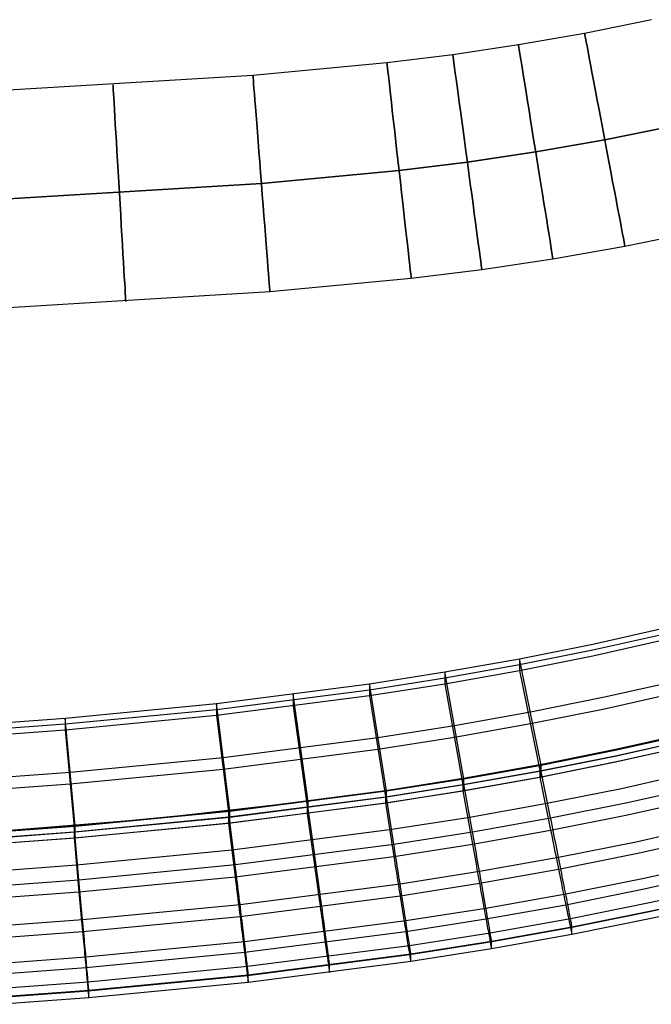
# Model space of a CAD drawing. Extents: x -1634 to -184, y -278 to 263.
# Tile 190 of 242: x -394 to -336, y -277 to -186. Entities that reach past the tile are written whole.
import ezdxf

# ---------------------------------------------------------------- set-up
doc = ezdxf.new("R2010")
doc.units = 0
doc.layers.add('PREDEFINITO', color=7, linetype='CONTINUOUS')

msp = doc.modelspace()

# ---------------------------------------------------------------- linework, layer by layer
at = {"layer": 'PREDEFINITO'}
for p, q in [((-335.79, -185.983, 300.203), (-341.962, -187.245, 300.203)), ((-341.962, -187.245, 300.203), (-348.056, -188.313, 300.203)), ((-348.056, -188.313, 300.203), (-354.115, -189.21, 300.203)), ((-354.115, -189.21, 300.203), (-360.187, -189.962, 300.203)), ((-360.187, -189.962, 300.203), (-372.542, -191.125, 300.203)), ((-372.542, -191.125, 300.203), (-398.628, -192.701, 300.203)), ((-333.647, -195.736, 310.217), (-340.102, -197.057, 310.217)), ((-333.64, -195.763, 290.217), (-340.097, -197.084, 290.217)), ((-340.102, -197.057, 310.217), (-346.467, -198.172, 310.217)), ((-340.097, -197.084, 290.217), (-346.462, -198.199, 290.217)), ((-346.467, -198.172, 310.217), (-352.775, -199.106, 310.217)), ((-346.462, -198.199, 290.217), (-352.771, -199.133, 290.217)), ((-352.775, -199.106, 310.217), (-359.068, -199.885, 310.217)), ((-352.771, -199.133, 290.217), (-359.065, -199.913, 290.217)), ((-359.068, -199.885, 310.217), (-371.764, -201.081, 310.217)), ((-359.065, -199.913, 290.217), (-371.762, -201.109, 290.217)), ((-371.764, -201.081, 310.217), (-398.147, -202.675, 310.217)), ((-371.762, -201.109, 290.217), (-398.145, -202.703, 290.217)), ((-331.497, -205.516, 300.231), (-338.238, -206.895, 300.231)), ((-338.238, -206.895, 300.231), (-344.873, -208.058, 300.231)), ((-344.873, -208.058, 300.231), (-351.431, -209.029, 300.231)), ((-351.431, -209.029, 300.231), (-357.945, -209.836, 300.231)), ((-357.945, -209.836, 300.231), (-370.983, -211.064, 300.231)), ((-370.983, -211.064, 300.231), (-397.665, -212.677, 300.231)), ((-341.209, -243.52, 447.573), (-334.56, -242.027, 447.539)), ((-341.209, -244.062, 423.579), (-334.56, -242.569, 423.545)), ((-341.209, -244.604, 399.585), (-334.56, -243.111, 399.551)), ((-347.948, -244.868, 447.603), (-341.209, -243.52, 447.573)), ((-347.948, -245.41, 423.61), (-341.209, -244.062, 423.579)), ((-354.84, -246.091, 447.631), (-347.948, -244.868, 447.603)), ((-347.948, -245.951, 399.616), (-341.209, -244.604, 399.585)), ((-345.979, -254.669, 447.825), (-347.948, -244.868, 447.603)), ((-347.948, -244.868, 447.603), (-347.948, -245.951, 399.616)), ((-354.84, -246.633, 423.637), (-347.948, -245.41, 423.61)), ((-361.799, -247.182, 447.656), (-354.84, -246.091, 447.631)), ((-361.799, -247.723, 423.662), (-354.84, -246.633, 423.637)), ((-354.84, -247.174, 399.643), (-347.948, -245.951, 399.616)), ((-353.082, -255.932, 447.853), (-354.84, -246.091, 447.631)), ((-354.84, -246.091, 447.631), (-354.84, -247.174, 399.643)), ((-347.948, -245.951, 399.616), (-345.979, -255.752, 399.837)), ((-375.898, -248.998, 447.697), (-361.799, -247.182, 447.656)), ((-361.799, -248.265, 399.668), (-354.84, -247.174, 399.643)), ((-360.237, -257.056, 447.879), (-361.799, -247.182, 447.656)), ((-361.799, -247.182, 447.656), (-361.799, -248.265, 399.668)), ((-354.84, -247.174, 399.643), (-353.082, -257.015, 399.865)), ((-340.112, -248.397, 447.683), (-333.34, -246.874, 447.649)), ((-375.898, -249.539, 423.703), (-361.799, -247.723, 423.662)), ((-375.898, -250.081, 399.709), (-361.799, -248.265, 399.668)), ((-367.444, -258.05, 447.901), (-368.824, -248.149, 447.677)), ((-368.824, -248.149, 447.677), (-368.824, -249.232, 399.69)), ((-361.799, -248.265, 399.668), (-360.237, -258.138, 399.891)), ((-346.963, -249.768, 447.714), (-340.112, -248.397, 447.683)), ((-340.112, -249.48, 399.695), (-333.341, -247.958, 399.661)), ((-389.847, -250.339, 447.727), (-375.898, -248.998, 447.697)), ((-374.688, -258.921, 447.921), (-375.898, -248.998, 447.697)), ((-375.898, -248.998, 447.697), (-375.898, -250.081, 399.709)), ((-368.824, -249.232, 399.69), (-367.444, -259.133, 399.913)), ((-346.963, -250.851, 399.726), (-340.112, -249.48, 399.695)), ((-397.92, -250.931, 447.74), (-389.847, -250.339, 447.727)), ((-389.847, -250.88, 423.733), (-375.898, -249.539, 423.703)), ((-389.847, -251.422, 399.739), (-375.898, -250.081, 399.709)), ((-388.943, -260.295, 447.952), (-389.847, -250.339, 447.727)), ((-389.847, -250.339, 447.727), (-389.847, -251.422, 399.739)), ((-375.898, -250.081, 399.709), (-374.689, -260.004, 399.933)), ((-353.961, -251.011, 447.742), (-346.963, -249.768, 447.714)), ((-397.92, -251.473, 423.746), (-389.847, -250.88, 423.733)), ((-361.018, -252.119, 447.767), (-353.961, -251.011, 447.742)), ((-353.961, -252.094, 399.754), (-346.963, -250.851, 399.726)), ((-397.92, -252.014, 399.753), (-389.847, -251.422, 399.739)), ((-389.847, -251.422, 399.739), (-388.943, -261.377, 399.964)), ((-375.293, -253.959, 447.809), (-361.018, -252.119, 447.767)), ((-361.018, -253.202, 399.779), (-353.961, -252.094, 399.754)), ((-339.11, -253.248, 449.793), (-332.216, -251.699, 449.758)), ((-339.015, -253.274, 447.793), (-332.121, -251.722, 447.758)), ((-338.956, -253.182, 449.663), (-332.097, -251.629, 449.628)), ((-339.11, -253.813, 424.8), (-332.216, -252.264, 424.765)), ((-339.11, -254.378, 399.806), (-332.216, -252.829, 399.771)), ((-339.015, -253.815, 423.799), (-332.121, -252.263, 423.764)), ((-339.015, -254.356, 399.805), (-332.121, -252.805, 399.77)), ((-389.395, -255.317, 447.839), (-375.293, -253.959, 447.809)), ((-375.293, -255.042, 399.821), (-361.018, -253.202, 399.779)), ((-346.075, -254.641, 449.825), (-339.11, -253.248, 449.793)), ((-346.075, -255.206, 424.831), (-339.11, -253.813, 424.8)), ((-345.979, -254.669, 447.825), (-339.015, -253.274, 447.793)), ((-345.979, -255.21, 423.831), (-339.015, -253.815, 423.799)), ((-345.89, -254.579, 449.694), (-338.956, -253.182, 449.663)), ((-353.179, -255.902, 449.853), (-346.075, -254.641, 449.825)), ((-353.082, -255.932, 447.853), (-345.979, -254.669, 447.825)), ((-352.966, -255.844, 449.722), (-345.89, -254.579, 449.694)), ((-346.075, -255.771, 399.837), (-339.11, -254.378, 399.806)), ((-345.091, -259.542, 449.935), (-346.075, -254.641, 449.825)), ((-346.075, -254.641, 449.825), (-346.075, -255.771, 399.837)), ((-345.979, -255.752, 399.837), (-339.015, -254.356, 399.805)), ((-345.979, -255.752, 399.837), (-345.979, -254.669, 447.825)), ((-397.547, -255.915, 447.853), (-389.395, -255.317, 447.839)), ((-389.395, -256.4, 399.852), (-375.293, -255.042, 399.821)), ((-360.096, -256.97, 449.747), (-352.966, -255.844, 449.722)), ((-353.179, -256.467, 424.859), (-346.075, -255.206, 424.831)), ((-353.178, -257.032, 399.866), (-346.075, -255.771, 399.837)), ((-353.082, -256.473, 423.859), (-345.979, -255.21, 423.831)), ((-353.082, -257.015, 399.865), (-345.979, -255.752, 399.837)), ((-346.075, -255.771, 399.837), (-345.091, -260.671, 399.948)), ((-338.562, -256.816, 399.861), (-331.606, -255.252, 399.826)), ((-397.547, -256.999, 399.865), (-389.395, -256.4, 399.852)), ((-360.333, -257.024, 449.878), (-353.179, -255.902, 449.853)), ((-360.333, -257.589, 424.885), (-353.179, -256.467, 424.859)), ((-360.237, -257.056, 447.879), (-353.082, -255.932, 447.853)), ((-360.237, -257.597, 423.885), (-353.082, -256.473, 423.859)), ((-352.3, -260.823, 449.964), (-353.179, -255.902, 449.853)), ((-353.179, -255.902, 449.853), (-353.178, -257.032, 399.866)), ((-353.082, -257.015, 399.865), (-353.082, -255.932, 447.853)), ((-338.013, -258.125, 449.903), (-330.996, -256.546, 449.868)), ((-374.786, -258.886, 449.92), (-360.333, -257.024, 449.878)), ((-374.785, -259.451, 424.927), (-360.333, -257.589, 424.885)), ((-374.688, -258.921, 447.921), (-360.237, -257.056, 447.879)), ((-374.688, -259.462, 423.927), (-360.237, -257.597, 423.885)), ((-367.281, -257.968, 449.769), (-360.096, -256.97, 449.747)), ((-359.552, -261.961, 449.99), (-360.333, -257.024, 449.878)), ((-360.333, -257.024, 449.878), (-360.333, -258.154, 399.891)), ((-360.333, -258.154, 399.891), (-353.178, -257.032, 399.866)), ((-360.237, -258.138, 399.891), (-353.082, -257.015, 399.865)), ((-360.237, -258.138, 399.891), (-360.237, -257.056, 447.879)), ((-353.178, -257.032, 399.866), (-352.3, -261.952, 399.977)), ((-345.583, -258.221, 399.893), (-338.562, -256.816, 399.861)), ((-338.013, -259.254, 399.916), (-330.996, -257.675, 399.88)), ((-381.698, -259.594, 449.805), (-367.281, -257.968, 449.769)), ((-374.785, -260.016, 399.933), (-360.333, -258.154, 399.891)), ((-374.689, -260.004, 399.933), (-360.237, -258.138, 399.891)), ((-366.851, -262.967, 450.013), (-367.541, -258.017, 449.901)), ((-367.541, -258.017, 449.901), (-367.541, -259.146, 399.914)), ((-367.444, -259.133, 399.913), (-367.444, -258.05, 447.901)), ((-360.333, -258.154, 399.891), (-359.552, -263.09, 400.003)), ((-352.739, -259.492, 399.921), (-345.583, -258.221, 399.893)), ((-345.091, -259.542, 449.935), (-338.013, -258.125, 449.903)), ((-389.04, -260.256, 449.951), (-374.786, -258.886, 449.92)), ((-389.04, -260.821, 424.958), (-374.785, -259.451, 424.927)), ((-388.943, -260.295, 447.952), (-374.688, -258.921, 447.921)), ((-388.943, -260.836, 423.958), (-374.688, -259.462, 423.927)), ((-374.181, -263.848, 450.032), (-374.786, -258.886, 449.92)), ((-374.786, -258.886, 449.92), (-374.785, -260.016, 399.933)), ((-374.689, -260.004, 399.933), (-374.688, -258.921, 447.921)), ((-367.541, -259.146, 399.914), (-366.851, -264.096, 400.025)), ((-359.943, -260.622, 399.947), (-352.739, -259.492, 399.921)), ((-345.091, -260.671, 399.948), (-338.013, -259.254, 399.916)), ((-397.272, -260.86, 449.965), (-389.04, -260.256, 449.951)), ((-397.175, -260.9, 447.965), (-388.943, -260.295, 447.952)), ((-397.131, -260.844, 449.833), (-381.698, -259.594, 449.805)), ((-389.04, -261.386, 399.964), (-374.785, -260.016, 399.933)), ((-388.588, -265.235, 450.064), (-389.04, -260.256, 449.951)), ((-389.04, -260.256, 449.951), (-389.04, -261.386, 399.964)), ((-388.943, -261.377, 399.964), (-374.689, -260.004, 399.933)), ((-388.943, -261.377, 399.964), (-388.943, -260.295, 447.952)), ((-374.785, -260.016, 399.933), (-374.181, -264.977, 400.045)), ((-352.3, -260.823, 449.964), (-345.091, -259.542, 449.935)), ((-345.024, -259.877, 449.937), (-345.091, -259.542, 449.935)), ((-344.957, -260.211, 449.927), (-345.024, -259.877, 449.937)), ((-344.89, -260.546, 449.905), (-344.957, -260.211, 449.927)), ((-337.206, -261.731, 449.282), (-330.099, -260.131, 449.246)), ((-397.272, -261.425, 424.971), (-389.04, -260.821, 424.958)), ((-397.175, -261.441, 423.972), (-388.943, -260.836, 423.958)), ((-374.483, -262.496, 399.989), (-359.943, -260.622, 399.947)), ((-359.552, -261.961, 449.99), (-352.3, -260.823, 449.964)), ((-352.3, -261.952, 399.977), (-345.091, -260.671, 399.948)), ((-352.24, -261.159, 449.966), (-352.3, -260.823, 449.964)), ((-352.18, -261.495, 449.956), (-352.24, -261.159, 449.966)), ((-345.091, -260.671, 399.948), (-345.024, -261.005, 399.961)), ((-345.024, -261.005, 399.961), (-344.957, -261.339, 399.986)), ((-344.823, -260.879, 449.872), (-344.89, -260.546, 449.905)), ((-344.757, -261.211, 449.827), (-344.823, -260.879, 449.872)), ((-344.691, -261.541, 449.771), (-344.757, -261.211, 449.827)), ((-337.206, -262.828, 400.699), (-330.099, -261.228, 400.663)), ((-397.272, -261.99, 399.978), (-389.04, -261.386, 399.964)), ((-397.175, -261.983, 399.978), (-388.943, -261.377, 399.964)), ((-389.04, -261.386, 399.964), (-388.588, -266.363, 400.077)), ((-374.181, -263.848, 450.032), (-359.552, -261.961, 449.99)), ((-359.552, -263.09, 400.003), (-352.3, -261.952, 399.977)), ((-359.499, -262.298, 449.992), (-359.552, -261.961, 449.99)), ((-352.3, -261.952, 399.977), (-352.24, -262.288, 399.99)), ((-352.12, -261.831, 449.934), (-352.18, -261.495, 449.956)), ((-352.061, -262.165, 449.901), (-352.12, -261.831, 449.934)), ((-352.001, -262.498, 449.857), (-352.061, -262.165, 449.901)), ((-344.957, -261.339, 399.986), (-344.89, -261.672, 400.023)), ((-344.89, -261.672, 400.023), (-344.823, -262.003, 400.071)), ((-344.823, -262.003, 400.071), (-344.757, -262.333, 400.131)), ((-344.625, -261.869, 449.703), (-344.691, -261.541, 449.771)), ((-344.56, -262.195, 449.624), (-344.625, -261.869, 449.703)), ((-344.496, -262.518, 449.534), (-344.56, -262.195, 449.624)), ((-344.367, -263.166, 449.315), (-337.206, -261.731, 449.282)), ((-388.814, -263.875, 400.02), (-374.483, -262.496, 399.989)), ((-374.181, -264.977, 400.045), (-359.552, -263.09, 400.003)), ((-366.804, -263.305, 450.014), (-366.851, -262.967, 450.013)), ((-359.552, -263.09, 400.003), (-359.499, -263.427, 400.016)), ((-359.446, -262.636, 449.982), (-359.499, -262.298, 449.992)), ((-359.393, -262.972, 449.96), (-359.446, -262.636, 449.982)), ((-359.34, -263.308, 449.927), (-359.393, -262.972, 449.96)), ((-352.24, -262.288, 399.99), (-352.18, -262.623, 400.015)), ((-352.18, -262.623, 400.015), (-352.12, -262.957, 400.052)), ((-352.12, -262.957, 400.052), (-352.061, -263.29, 400.1)), ((-351.942, -262.83, 449.8), (-352.001, -262.498, 449.857)), ((-351.884, -263.159, 449.732), (-351.942, -262.83, 449.8)), ((-344.757, -262.333, 400.131), (-344.691, -262.66, 400.202)), ((-344.691, -262.66, 400.202), (-344.625, -262.985, 400.285)), ((-344.625, -262.985, 400.285), (-344.56, -263.307, 400.379)), ((-344.432, -262.837, 449.432), (-344.496, -262.518, 449.534)), ((-344.369, -263.153, 449.319), (-344.432, -262.837, 449.432)), ((-344.367, -264.263, 400.731), (-337.206, -262.828, 400.699)), ((-397.086, -264.482, 400.034), (-388.814, -263.875, 400.02)), ((-388.588, -265.235, 450.064), (-374.181, -263.848, 450.032)), ((-374.14, -264.187, 450.034), (-374.181, -263.848, 450.032)), ((-366.757, -263.643, 450.005), (-366.804, -263.305, 450.014)), ((-366.71, -263.981, 449.983), (-366.757, -263.643, 450.005)), ((-366.663, -264.318, 449.95), (-366.71, -263.981, 449.983)), ((-359.499, -263.427, 400.016), (-359.446, -263.763, 400.041)), ((-359.446, -263.763, 400.041), (-359.393, -264.099, 400.078)), ((-359.287, -263.642, 449.882), (-359.34, -263.308, 449.927)), ((-359.235, -263.975, 449.826), (-359.287, -263.642, 449.882)), ((-359.182, -264.306, 449.758), (-359.235, -263.975, 449.826)), ((-352.061, -263.29, 400.1), (-352.001, -263.621, 400.16)), ((-352.001, -263.621, 400.16), (-351.942, -263.949, 400.231)), ((-351.942, -263.949, 400.231), (-351.884, -264.275, 400.314)), ((-351.826, -263.487, 449.653), (-351.884, -263.159, 449.732)), ((-351.768, -263.811, 449.563), (-351.826, -263.487, 449.653)), ((-351.711, -264.132, 449.461), (-351.768, -263.811, 449.563)), ((-351.653, -264.461, 449.344), (-344.367, -263.166, 449.315)), ((-344.56, -263.307, 400.379), (-344.496, -263.625, 400.483)), ((-344.496, -263.625, 400.483), (-344.432, -263.94, 400.599)), ((-344.432, -263.94, 400.599), (-344.369, -264.251, 400.726)), ((-344.307, -263.466, 449.196), (-344.369, -263.153, 449.319)), ((-344.246, -263.773, 449.061), (-344.307, -263.466, 449.196)), ((-344.186, -264.077, 448.916), (-344.246, -263.773, 449.061)), ((-336.462, -265.087, 447.131), (-329.272, -263.468, 447.094)), ((-374.098, -264.526, 450.024), (-374.14, -264.187, 450.034)), ((-374.057, -264.864, 450.003), (-374.098, -264.526, 450.024)), ((-374.016, -265.201, 449.97), (-374.057, -264.864, 450.003)), ((-366.851, -264.096, 400.025), (-366.804, -264.434, 400.039)), ((-366.804, -264.434, 400.039), (-366.757, -264.771, 400.064)), ((-366.757, -264.771, 400.064), (-366.71, -265.107, 400.101)), ((-366.616, -264.653, 449.905), (-366.663, -264.318, 449.95)), ((-366.57, -264.986, 449.849), (-366.616, -264.653, 449.905)), ((-359.393, -264.099, 400.078), (-359.34, -264.432, 400.126)), ((-359.34, -264.432, 400.126), (-359.287, -264.764, 400.186)), ((-359.287, -264.764, 400.186), (-359.235, -265.094, 400.257)), ((-359.131, -264.634, 449.679), (-359.182, -264.306, 449.758)), ((-359.08, -264.959, 449.589), (-359.131, -264.634, 449.679)), ((-358.977, -265.612, 449.37), (-351.653, -264.461, 449.344)), ((-351.884, -264.275, 400.314), (-351.826, -264.599, 400.408)), ((-351.826, -264.599, 400.408), (-351.768, -264.918, 400.513)), ((-351.768, -264.918, 400.513), (-351.711, -265.234, 400.629)), ((-351.655, -264.449, 449.349), (-351.711, -264.132, 449.461)), ((-351.6, -264.762, 449.225), (-351.655, -264.449, 449.349)), ((-351.653, -265.558, 400.761), (-344.367, -264.263, 400.731)), ((-351.545, -265.072, 449.09), (-351.6, -264.762, 449.225)), ((-344.369, -264.251, 400.726), (-344.307, -264.557, 400.864)), ((-344.307, -264.557, 400.864), (-344.246, -264.858, 401.012)), ((-344.246, -264.858, 401.012), (-344.186, -265.155, 401.171)), ((-344.126, -264.375, 448.761), (-344.186, -264.077, 448.916)), ((-344.068, -264.668, 448.595), (-344.126, -264.375, 448.761)), ((-344.012, -264.955, 448.419), (-344.068, -264.668, 448.595)), ((-336.462, -266.084, 403), (-329.272, -264.464, 402.963)), ((-396.9, -265.845, 450.078), (-388.588, -265.235, 450.064)), ((-388.588, -266.363, 400.077), (-374.181, -264.977, 400.045)), ((-388.557, -265.575, 450.066), (-388.588, -265.235, 450.064)), ((-388.527, -265.914, 450.056), (-388.557, -265.575, 450.066)), ((-374.181, -264.977, 400.045), (-374.14, -265.315, 400.059)), ((-374.14, -265.315, 400.059), (-374.098, -265.653, 400.084)), ((-374.098, -265.653, 400.084), (-374.057, -265.99, 400.121)), ((-373.975, -265.537, 449.925), (-374.016, -265.201, 449.97)), ((-373.935, -265.872, 449.869), (-373.975, -265.537, 449.925)), ((-373.736, -267.517, 449.413), (-358.977, -265.612, 449.37)), ((-366.71, -265.107, 400.101), (-366.663, -265.442, 400.149)), ((-366.663, -265.442, 400.149), (-366.616, -265.775, 400.209)), ((-366.616, -265.775, 400.209), (-366.57, -266.106, 400.28)), ((-366.524, -265.318, 449.781), (-366.57, -264.986, 449.849)), ((-366.479, -265.647, 449.702), (-366.524, -265.318, 449.781)), ((-366.433, -265.973, 449.612), (-366.479, -265.647, 449.702)), ((-359.235, -265.094, 400.257), (-359.182, -265.421, 400.34)), ((-359.182, -265.421, 400.34), (-359.131, -265.746, 400.434)), ((-359.131, -265.746, 400.434), (-359.08, -266.066, 400.539)), ((-359.029, -265.281, 449.487), (-359.08, -264.959, 449.589)), ((-358.979, -265.599, 449.375), (-359.029, -265.281, 449.487)), ((-358.93, -265.914, 449.251), (-358.979, -265.599, 449.375)), ((-358.977, -266.709, 400.787), (-351.653, -265.558, 400.761)), ((-351.711, -265.234, 400.629), (-351.655, -265.546, 400.756)), ((-351.655, -265.546, 400.756), (-351.6, -265.854, 400.893)), ((-351.491, -265.376, 448.945), (-351.545, -265.072, 449.09)), ((-351.439, -265.675, 448.79), (-351.491, -265.376, 448.945)), ((-351.387, -265.969, 448.624), (-351.439, -265.675, 448.79)), ((-344.186, -265.155, 401.171), (-344.126, -265.446, 401.34)), ((-344.126, -265.446, 401.34), (-344.068, -265.731, 401.519)), ((-344.068, -265.731, 401.519), (-344.012, -266.009, 401.707)), ((-343.956, -265.236, 448.233), (-344.012, -264.955, 448.419)), ((-343.902, -265.51, 448.037), (-343.956, -265.236, 448.233)), ((-343.849, -265.778, 447.832), (-343.902, -265.51, 448.037)), ((-343.798, -266.039, 447.618), (-343.849, -265.778, 447.832)), ((-343.699, -266.539, 447.164), (-336.462, -265.087, 447.131)), ((-335.974, -267.336, 443.791), (-328.729, -265.703, 443.754)), ((-396.9, -266.974, 400.09), (-388.588, -266.363, 400.077)), ((-388.588, -266.363, 400.077), (-388.557, -266.703, 400.09)), ((-388.557, -266.703, 400.09), (-388.527, -267.042, 400.115)), ((-388.496, -266.254, 450.034), (-388.527, -265.914, 450.056)), ((-388.465, -266.592, 450.001), (-388.496, -266.254, 450.034)), ((-388.435, -266.929, 449.957), (-388.465, -266.592, 450.001)), ((-374.057, -265.99, 400.121), (-374.016, -266.326, 400.169)), ((-374.016, -266.326, 400.169), (-373.975, -266.659, 400.229)), ((-373.975, -266.659, 400.229), (-373.935, -266.991, 400.3)), ((-373.895, -266.204, 449.801), (-373.935, -265.872, 449.869)), ((-373.855, -266.534, 449.722), (-373.895, -266.204, 449.801)), ((-373.815, -266.861, 449.632), (-373.855, -266.534, 449.722)), ((-373.736, -268.614, 400.83), (-358.977, -266.709, 400.787)), ((-366.57, -266.106, 400.28), (-366.524, -266.434, 400.363)), ((-366.524, -266.434, 400.363), (-366.479, -266.759, 400.456)), ((-366.389, -266.296, 449.51), (-366.433, -265.973, 449.612)), ((-366.345, -266.615, 449.397), (-366.389, -266.296, 449.51)), ((-366.301, -266.931, 449.274), (-366.345, -266.615, 449.397)), ((-359.08, -266.066, 400.539), (-359.029, -266.384, 400.655)), ((-359.029, -266.384, 400.655), (-358.979, -266.697, 400.782)), ((-358.979, -266.697, 400.782), (-358.93, -267.005, 400.919)), ((-358.881, -266.224, 449.117), (-358.93, -265.914, 449.251)), ((-358.834, -266.529, 448.971), (-358.881, -266.224, 449.117)), ((-358.787, -266.83, 448.816), (-358.834, -266.529, 448.971)), ((-351.6, -265.854, 400.893), (-351.545, -266.157, 401.041)), ((-351.545, -266.157, 401.041), (-351.491, -266.454, 401.2)), ((-351.491, -266.454, 401.2), (-351.439, -266.746, 401.369)), ((-351.439, -266.746, 401.369), (-351.387, -267.032, 401.548)), ((-351.336, -266.257, 448.448), (-351.387, -265.969, 448.624)), ((-351.286, -266.54, 448.262), (-351.336, -266.257, 448.448)), ((-351.238, -266.815, 448.067), (-351.286, -266.54, 448.262)), ((-351.057, -267.848, 447.193), (-343.699, -266.539, 447.164)), ((-344.012, -266.009, 401.707), (-343.956, -266.282, 401.906)), ((-343.956, -266.282, 401.906), (-343.902, -266.547, 402.113)), ((-343.902, -266.547, 402.113), (-343.849, -266.806, 402.33)), ((-343.748, -266.293, 447.395), (-343.798, -266.039, 447.618)), ((-343.699, -266.539, 447.163), (-343.748, -266.293, 447.395)), ((-343.699, -267.535, 403.033), (-336.462, -266.084, 403)), ((-343.653, -266.777, 446.923), (-343.699, -266.539, 447.163)), ((-335.974, -268.179, 406.438), (-328.729, -266.546, 406.401)), ((-335.82, -268.104, 440.126), (-328.557, -266.467, 440.089)), ((-388.527, -267.042, 400.115), (-388.496, -267.38, 400.152)), ((-388.496, -267.38, 400.152), (-388.465, -267.717, 400.2)), ((-388.404, -267.265, 449.9), (-388.435, -266.929, 449.957)), ((-388.374, -267.598, 449.833), (-388.404, -267.265, 449.9)), ((-388.344, -267.929, 449.754), (-388.374, -267.598, 449.833)), ((-388.256, -268.915, 449.445), (-373.736, -267.517, 449.413)), ((-373.935, -266.991, 400.3), (-373.895, -267.32, 400.383)), ((-373.895, -267.32, 400.383), (-373.855, -267.646, 400.476)), ((-373.855, -267.646, 400.476), (-373.815, -267.968, 400.582)), ((-373.776, -267.184, 449.53), (-373.815, -266.861, 449.632)), ((-373.737, -267.504, 449.418), (-373.776, -267.184, 449.53)), ((-373.699, -267.82, 449.294), (-373.737, -267.504, 449.418)), ((-366.479, -266.759, 400.456), (-366.433, -267.081, 400.561)), ((-366.433, -267.081, 400.561), (-366.389, -267.399, 400.678)), ((-366.389, -267.399, 400.678), (-366.345, -267.713, 400.804)), ((-366.258, -267.242, 449.14), (-366.301, -266.931, 449.274)), ((-366.216, -267.548, 448.994), (-366.258, -267.242, 449.14)), ((-366.175, -267.849, 448.839), (-366.216, -267.548, 448.994)), ((-358.93, -267.005, 400.919), (-358.881, -267.309, 401.067)), ((-358.881, -267.309, 401.067), (-358.834, -267.607, 401.226)), ((-358.834, -267.607, 401.226), (-358.787, -267.9, 401.395)), ((-358.741, -267.125, 448.65), (-358.787, -266.83, 448.816)), ((-358.696, -267.414, 448.474), (-358.741, -267.125, 448.65)), ((-358.652, -267.697, 448.288), (-358.696, -267.414, 448.474)), ((-351.387, -267.032, 401.548), (-351.336, -267.312, 401.737)), ((-351.336, -267.312, 401.737), (-351.286, -267.586, 401.935)), ((-351.286, -267.586, 401.935), (-351.238, -267.852, 402.143)), ((-351.191, -267.084, 447.862), (-351.238, -266.815, 448.067)), ((-351.145, -267.346, 447.648), (-351.191, -267.084, 447.862)), ((-351.1, -267.601, 447.425), (-351.145, -267.346, 447.648)), ((-351.057, -267.848, 447.193), (-351.1, -267.601, 447.425)), ((-351.057, -268.844, 403.062), (-343.699, -267.535, 403.033)), ((-343.849, -266.806, 402.33), (-343.798, -267.057, 402.556)), ((-343.798, -267.057, 402.556), (-343.748, -267.3, 402.79)), ((-343.748, -267.3, 402.79), (-343.699, -267.535, 403.033)), ((-343.699, -267.535, 403.033), (-343.653, -267.762, 403.284)), ((-343.608, -267.007, 446.675), (-343.653, -266.777, 446.923)), ((-343.564, -267.228, 446.419), (-343.608, -267.007, 446.675)), ((-343.523, -267.441, 446.155), (-343.564, -267.228, 446.419)), ((-343.483, -267.645, 445.884), (-343.523, -267.441, 446.155)), ((-343.445, -267.84, 445.606), (-343.483, -267.645, 445.884)), ((-343.261, -268.798, 443.824), (-335.974, -267.336, 443.791)), ((-335.82, -268.781, 410.134), (-328.557, -267.144, 410.097)), ((-388.465, -267.717, 400.2), (-388.435, -268.052, 400.26)), ((-388.435, -268.052, 400.26), (-388.404, -268.384, 400.331)), ((-388.404, -268.384, 400.331), (-388.374, -268.714, 400.414)), ((-388.315, -268.257, 449.663), (-388.344, -267.929, 449.754)), ((-388.286, -268.582, 449.562), (-388.315, -268.257, 449.663)), ((-373.815, -267.968, 400.582), (-373.776, -268.287, 400.698)), ((-373.776, -268.287, 400.698), (-373.737, -268.601, 400.825)), ((-373.662, -268.132, 449.16), (-373.699, -267.82, 449.294)), ((-373.625, -268.439, 449.015), (-373.662, -268.132, 449.16)), ((-373.588, -268.741, 448.859), (-373.625, -268.439, 449.015)), ((-366.345, -267.713, 400.804), (-366.301, -268.022, 400.942)), ((-366.301, -268.022, 400.942), (-366.258, -268.327, 401.09)), ((-366.258, -268.327, 401.09), (-366.216, -268.626, 401.249)), ((-366.134, -268.145, 448.673), (-366.175, -267.849, 448.839)), ((-366.094, -268.435, 448.497), (-366.134, -268.145, 448.673)), ((-366.055, -268.718, 448.312), (-366.094, -268.435, 448.497)), ((-358.787, -267.9, 401.395), (-358.741, -268.188, 401.574)), ((-358.741, -268.188, 401.574), (-358.696, -268.468, 401.763)), ((-358.696, -268.468, 401.763), (-358.652, -268.743, 401.961)), ((-358.608, -267.973, 448.093), (-358.652, -267.697, 448.288)), ((-358.567, -268.243, 447.888), (-358.608, -267.973, 448.093)), ((-358.526, -268.506, 447.674), (-358.567, -268.243, 447.888)), ((-358.486, -268.762, 447.451), (-358.526, -268.506, 447.674)), ((-358.448, -269.009, 447.219), (-351.057, -267.848, 447.193)), ((-351.238, -267.852, 402.143), (-351.191, -268.112, 402.36)), ((-351.191, -268.112, 402.36), (-351.145, -268.364, 402.585)), ((-351.145, -268.364, 402.585), (-351.1, -268.608, 402.82)), ((-351.015, -268.087, 446.953), (-351.057, -267.848, 447.193)), ((-350.975, -268.318, 446.704), (-351.015, -268.087, 446.953)), ((-350.937, -268.54, 446.448), (-350.975, -268.318, 446.704)), ((-350.9, -268.754, 446.184), (-350.937, -268.54, 446.448)), ((-343.653, -267.762, 403.284), (-343.608, -267.981, 403.542)), ((-343.608, -267.981, 403.542), (-343.564, -268.19, 403.808)), ((-343.564, -268.19, 403.808), (-343.523, -268.391, 404.081)), ((-343.523, -268.391, 404.081), (-343.483, -268.583, 404.361)), ((-343.409, -268.025, 445.321), (-343.445, -267.84, 445.606)), ((-343.375, -268.2, 445.03), (-343.409, -268.025, 445.321)), ((-343.344, -268.366, 444.734), (-343.375, -268.2, 445.03)), ((-343.314, -268.522, 444.431), (-343.344, -268.366, 444.734)), ((-343.286, -268.668, 444.124), (-343.314, -268.522, 444.431)), ((-343.261, -269.641, 406.471), (-335.974, -268.179, 406.438)), ((-343.123, -269.569, 440.159), (-335.82, -268.104, 440.126)), ((-396.625, -269.53, 449.459), (-388.256, -268.915, 449.445)), ((-388.374, -268.714, 400.414), (-388.344, -269.041, 400.508)), ((-388.344, -269.041, 400.508), (-388.315, -269.365, 400.613)), ((-388.315, -269.365, 400.613), (-388.286, -269.684, 400.729)), ((-388.257, -268.903, 449.449), (-388.286, -268.582, 449.562)), ((-388.228, -269.22, 449.326), (-388.257, -268.903, 449.449)), ((-388.256, -270.012, 400.861), (-373.736, -268.614, 400.83)), ((-388.2, -269.532, 449.191), (-388.228, -269.22, 449.326)), ((-373.737, -268.601, 400.825), (-373.699, -268.912, 400.962)), ((-373.699, -268.912, 400.962), (-373.662, -269.217, 401.111)), ((-373.662, -269.217, 401.111), (-373.625, -269.517, 401.269)), ((-373.553, -269.037, 448.693), (-373.588, -268.741, 448.859)), ((-373.518, -269.327, 448.517), (-373.553, -269.037, 448.693)), ((-373.484, -269.612, 448.332), (-373.518, -269.327, 448.517)), ((-373.326, -270.931, 447.263), (-358.448, -269.009, 447.219)), ((-366.216, -268.626, 401.249), (-366.175, -268.92, 401.418)), ((-366.175, -268.92, 401.418), (-366.134, -269.208, 401.597)), ((-366.134, -269.208, 401.597), (-366.094, -269.489, 401.786)), ((-366.017, -268.996, 448.116), (-366.055, -268.718, 448.312)), ((-365.98, -269.266, 447.911), (-366.017, -268.996, 448.116)), ((-365.944, -269.53, 447.697), (-365.98, -269.266, 447.911)), ((-358.652, -268.743, 401.961), (-358.608, -269.01, 402.169)), ((-358.608, -269.01, 402.169), (-358.567, -269.271, 402.386)), ((-358.567, -269.271, 402.386), (-358.526, -269.524, 402.612)), ((-358.448, -269.009, 447.219), (-358.486, -268.762, 447.451)), ((-358.448, -270.006, 403.088), (-351.057, -268.844, 403.062)), ((-358.411, -269.249, 446.979), (-358.448, -269.009, 447.219)), ((-358.375, -269.481, 446.731), (-358.411, -269.249, 446.979)), ((-351.1, -268.608, 402.82), (-351.057, -268.844, 403.062)), ((-351.057, -268.844, 403.062), (-351.015, -269.072, 403.313)), ((-351.015, -269.072, 403.313), (-350.975, -269.292, 403.572)), ((-350.975, -269.292, 403.572), (-350.937, -269.502, 403.838)), ((-350.864, -268.959, 445.913), (-350.9, -268.754, 446.184)), ((-350.83, -269.154, 445.636), (-350.864, -268.959, 445.913)), ((-350.798, -269.34, 445.351), (-350.83, -269.154, 445.636)), ((-350.768, -269.516, 445.06), (-350.798, -269.34, 445.351)), ((-350.666, -270.116, 443.853), (-343.261, -268.798, 443.824)), ((-343.483, -268.583, 404.361), (-343.445, -268.764, 404.648)), ((-343.445, -268.764, 404.648), (-343.409, -268.937, 404.94)), ((-343.409, -268.937, 404.94), (-343.375, -269.099, 405.239)), ((-343.375, -269.099, 405.239), (-343.344, -269.251, 405.543)), ((-343.344, -269.251, 405.543), (-343.314, -269.393, 405.852)), ((-343.314, -269.393, 405.852), (-343.286, -269.525, 406.166)), ((-343.26, -268.803, 443.811), (-343.286, -268.668, 444.124)), ((-343.237, -268.927, 443.494), (-343.26, -268.803, 443.811)), ((-343.215, -269.041, 443.173), (-343.237, -268.927, 443.494)), ((-343.196, -269.145, 442.848), (-343.215, -269.041, 443.173)), ((-343.179, -269.237, 442.52), (-343.196, -269.145, 442.848)), ((-343.164, -269.318, 442.188), (-343.179, -269.237, 442.52)), ((-343.152, -269.388, 441.855), (-343.164, -269.318, 442.188)), ((-343.141, -269.447, 441.518), (-343.152, -269.388, 441.855)), ((-343.133, -269.494, 441.18), (-343.141, -269.447, 441.518)), ((-343.123, -270.246, 410.167), (-335.82, -268.781, 410.134)), ((-396.625, -270.628, 400.875), (-388.256, -270.012, 400.861)), ((-388.286, -269.684, 400.729), (-388.257, -270, 400.856)), ((-388.257, -270, 400.856), (-388.228, -270.311, 400.994)), ((-388.228, -270.311, 400.994), (-388.2, -270.617, 401.142)), ((-388.172, -269.84, 449.046), (-388.2, -269.532, 449.191)), ((-388.145, -270.143, 448.891), (-388.172, -269.84, 449.046)), ((-388.119, -270.44, 448.725), (-388.145, -270.143, 448.891)), ((-373.625, -269.517, 401.269), (-373.588, -269.811, 401.438)), ((-373.588, -269.811, 401.438), (-373.553, -270.1, 401.617)), ((-373.553, -270.1, 401.617), (-373.518, -270.382, 401.806)), ((-373.518, -270.382, 401.806), (-373.484, -270.658, 402.004)), ((-373.45, -269.89, 448.136), (-373.484, -269.612, 448.332)), ((-373.418, -270.161, 447.931), (-373.45, -269.89, 448.136)), ((-373.386, -270.425, 447.717), (-373.418, -270.161, 447.931)), ((-373.326, -271.927, 403.132), (-358.448, -270.006, 403.088)), ((-366.094, -269.489, 401.786), (-366.055, -269.765, 401.984)), ((-366.055, -269.765, 401.984), (-366.017, -270.033, 402.192)), ((-366.017, -270.033, 402.192), (-365.98, -270.294, 402.409)), ((-365.98, -270.294, 402.409), (-365.944, -270.548, 402.635)), ((-365.909, -269.786, 447.474), (-365.944, -269.53, 447.697)), ((-365.875, -270.035, 447.242), (-365.909, -269.786, 447.474)), ((-365.843, -270.275, 447.002), (-365.875, -270.035, 447.242)), ((-365.811, -270.507, 446.754), (-365.843, -270.275, 447.002)), ((-358.526, -269.524, 402.612), (-358.486, -269.769, 402.846)), ((-358.486, -269.769, 402.846), (-358.448, -270.006, 403.089)), ((-358.448, -270.006, 403.089), (-358.411, -270.235, 403.339)), ((-358.411, -270.235, 403.339), (-358.375, -270.455, 403.598)), ((-358.341, -269.704, 446.475), (-358.375, -269.481, 446.731)), ((-358.308, -269.918, 446.211), (-358.341, -269.704, 446.475)), ((-358.276, -270.124, 445.94), (-358.308, -269.918, 446.211)), ((-358.246, -270.32, 445.662), (-358.276, -270.124, 445.94)), ((-358.218, -270.506, 445.377), (-358.246, -270.32, 445.662)), ((-358.1, -271.284, 443.88), (-350.666, -270.116, 443.853)), ((-350.937, -269.502, 403.838), (-350.9, -269.704, 404.111)), ((-350.9, -269.704, 404.111), (-350.864, -269.896, 404.391)), ((-350.864, -269.896, 404.391), (-350.83, -270.079, 404.677)), ((-350.83, -270.079, 404.677), (-350.798, -270.252, 404.97)), ((-350.798, -270.252, 404.97), (-350.768, -270.415, 405.268)), ((-350.739, -269.683, 444.763), (-350.768, -269.516, 445.06)), ((-350.713, -269.839, 444.461), (-350.739, -269.683, 444.763)), ((-350.688, -269.985, 444.153), (-350.713, -269.839, 444.461)), ((-350.665, -270.121, 443.841), (-350.688, -269.985, 444.153)), ((-350.666, -270.959, 406.501), (-343.261, -269.641, 406.471)), ((-350.644, -270.246, 443.524), (-350.665, -270.121, 443.841)), ((-350.625, -270.36, 443.203), (-350.644, -270.246, 443.524)), ((-350.608, -270.464, 442.878), (-350.625, -270.36, 443.203)), ((-350.542, -270.89, 440.189), (-343.123, -269.569, 440.159)), ((-350.542, -271.567, 410.197), (-343.123, -270.246, 410.167)), ((-343.286, -269.525, 406.166), (-343.26, -269.646, 406.484)), ((-343.26, -269.646, 406.484), (-343.237, -269.756, 406.806)), ((-343.237, -269.756, 406.806), (-343.215, -269.855, 407.132)), ((-343.215, -269.855, 407.132), (-343.196, -269.944, 407.461)), ((-343.196, -269.944, 407.461), (-343.179, -270.021, 407.794)), ((-343.179, -270.021, 407.794), (-343.164, -270.087, 408.128)), ((-343.164, -270.087, 408.128), (-343.152, -270.142, 408.465)), ((-343.152, -270.142, 408.465), (-343.141, -270.186, 408.803)), ((-343.141, -270.186, 408.803), (-343.133, -270.218, 409.143)), ((-343.127, -269.531, 440.841), (-343.133, -269.494, 441.18)), ((-343.133, -270.218, 409.143), (-343.127, -270.239, 409.484)), ((-343.124, -269.555, 440.5), (-343.127, -269.531, 440.841)), ((-343.127, -270.239, 409.484), (-343.124, -270.248, 409.825)), ((-343.123, -269.569, 440.159), (-343.124, -269.555, 440.5)), ((-343.124, -270.248, 409.825), (-343.123, -270.246, 410.167)), ((-343.123, -270.246, 410.167), (-343.123, -269.569, 440.159)), ((-388.2, -270.617, 401.142), (-388.172, -270.918, 401.301)), ((-388.172, -270.918, 401.301), (-388.145, -271.214, 401.47)), ((-388.145, -271.214, 401.47), (-388.119, -271.503, 401.649)), ((-388.092, -270.732, 448.549), (-388.119, -270.44, 448.725)), ((-388.067, -271.017, 448.363), (-388.092, -270.732, 448.549)), ((-388.042, -271.296, 448.168), (-388.067, -271.017, 448.363)), ((-387.949, -272.34, 447.295), (-373.326, -270.931, 447.263)), ((-373.484, -270.658, 402.004), (-373.45, -270.927, 402.212)), ((-373.45, -270.927, 402.212), (-373.418, -271.189, 402.429)), ((-373.418, -271.189, 402.429), (-373.386, -271.443, 402.655)), ((-373.356, -270.682, 447.494), (-373.386, -270.425, 447.717)), ((-373.326, -270.931, 447.263), (-373.356, -270.682, 447.494)), ((-373.297, -271.172, 447.022), (-373.326, -270.931, 447.263)), ((-373.27, -271.405, 446.774), (-373.297, -271.172, 447.022)), ((-373.057, -273.217, 443.923), (-358.1, -271.284, 443.88)), ((-365.944, -270.548, 402.635), (-365.909, -270.793, 402.869)), ((-365.909, -270.793, 402.869), (-365.875, -271.031, 403.112)), ((-365.875, -271.031, 403.112), (-365.843, -271.261, 403.363)), ((-365.843, -271.261, 403.363), (-365.811, -271.481, 403.621)), ((-365.781, -270.731, 446.498), (-365.811, -270.507, 446.754)), ((-365.752, -270.946, 446.234), (-365.781, -270.731, 446.498)), ((-365.724, -271.152, 445.963), (-365.752, -270.946, 446.234)), ((-365.697, -271.348, 445.685), (-365.724, -271.152, 445.963)), ((-358.375, -270.455, 403.598), (-358.341, -270.666, 403.864)), ((-358.341, -270.666, 403.864), (-358.308, -270.868, 404.137)), ((-358.308, -270.868, 404.137), (-358.276, -271.061, 404.417)), ((-358.276, -271.061, 404.417), (-358.246, -271.245, 404.704)), ((-358.246, -271.245, 404.704), (-358.218, -271.418, 404.996)), ((-358.191, -270.683, 445.086), (-358.218, -270.506, 445.377)), ((-358.165, -270.85, 444.79), (-358.191, -270.683, 445.086)), ((-358.142, -271.007, 444.487), (-358.165, -270.85, 444.79)), ((-358.12, -271.154, 444.18), (-358.142, -271.007, 444.487)), ((-358.099, -271.29, 443.867), (-358.12, -271.154, 444.18)), ((-358.1, -272.128, 406.527), (-350.666, -270.959, 406.501)), ((-358.08, -271.415, 443.55), (-358.099, -271.29, 443.867)), ((-357.99, -272.061, 440.215), (-350.542, -270.89, 440.189)), ((-350.768, -270.415, 405.268), (-350.739, -270.568, 405.572)), ((-350.739, -270.568, 405.572), (-350.713, -270.71, 405.881)), ((-350.713, -270.71, 405.881), (-350.688, -270.842, 406.195)), ((-350.688, -270.842, 406.195), (-350.665, -270.964, 406.514)), ((-350.665, -270.964, 406.514), (-350.644, -271.074, 406.836)), ((-350.644, -271.074, 406.836), (-350.625, -271.174, 407.162)), ((-350.625, -271.174, 407.162), (-350.608, -271.263, 407.491)), ((-350.592, -270.557, 442.55), (-350.608, -270.464, 442.878)), ((-350.608, -271.263, 407.491), (-350.592, -271.341, 407.823)), ((-350.579, -270.638, 442.218), (-350.592, -270.557, 442.55)), ((-350.568, -270.708, 441.884), (-350.579, -270.638, 442.218)), ((-350.559, -270.767, 441.548), (-350.568, -270.708, 441.884)), ((-350.552, -270.815, 441.21), (-350.559, -270.767, 441.548)), ((-350.547, -270.851, 440.871), (-350.552, -270.815, 441.21)), ((-350.543, -270.876, 440.53), (-350.547, -270.851, 440.871)), ((-350.542, -270.89, 440.189), (-350.543, -270.876, 440.53)), ((-350.542, -271.567, 410.197), (-350.542, -270.89, 440.189)), ((-388.119, -271.503, 401.649), (-388.092, -271.787, 401.838)), ((-388.092, -271.787, 401.838), (-388.067, -272.063, 402.036)), ((-388.067, -272.063, 402.036), (-388.042, -272.333, 402.244)), ((-388.018, -271.568, 447.963), (-388.042, -271.296, 448.168)), ((-387.994, -271.833, 447.749), (-388.018, -271.568, 447.963)), ((-387.971, -272.091, 447.526), (-387.994, -271.833, 447.749)), ((-387.949, -272.341, 447.294), (-387.971, -272.091, 447.526)), ((-387.949, -273.337, 403.164), (-373.326, -271.927, 403.132)), ((-373.386, -271.443, 402.655), (-373.356, -271.689, 402.889)), ((-373.356, -271.689, 402.889), (-373.326, -271.928, 403.132)), ((-373.326, -271.928, 403.132), (-373.297, -272.157, 403.383)), ((-373.297, -272.157, 403.383), (-373.27, -272.379, 403.641)), ((-373.243, -271.629, 446.518), (-373.27, -271.405, 446.774)), ((-373.217, -271.844, 446.254), (-373.243, -271.629, 446.518)), ((-373.193, -272.051, 445.983), (-373.217, -271.844, 446.254)), ((-373.17, -272.248, 445.705), (-373.193, -272.051, 445.983)), ((-373.057, -274.061, 406.571), (-358.1, -272.128, 406.527)), ((-372.972, -273.997, 440.259), (-357.99, -272.061, 440.215)), ((-365.811, -271.481, 403.621), (-365.781, -271.693, 403.887)), ((-365.781, -271.693, 403.887), (-365.752, -271.896, 404.16)), ((-365.752, -271.896, 404.16), (-365.724, -272.089, 404.44)), ((-365.724, -272.089, 404.44), (-365.697, -272.273, 404.727)), ((-365.672, -271.536, 445.401), (-365.697, -271.348, 445.685)), ((-365.648, -271.713, 445.11), (-365.672, -271.536, 445.401)), ((-365.626, -271.88, 444.813), (-365.648, -271.713, 445.11)), ((-365.605, -272.038, 444.511), (-365.626, -271.88, 444.813)), ((-365.585, -272.185, 444.203), (-365.605, -272.038, 444.511)), ((-365.567, -272.321, 443.891), (-365.585, -272.185, 444.203)), ((-358.218, -271.418, 404.996), (-358.191, -271.582, 405.295)), ((-358.191, -271.582, 405.295), (-358.165, -271.735, 405.599)), ((-358.165, -271.735, 405.599), (-358.142, -271.878, 405.908)), ((-358.142, -271.878, 405.908), (-358.12, -272.011, 406.222)), ((-358.12, -272.011, 406.222), (-358.099, -272.133, 406.54)), ((-358.099, -272.133, 406.54), (-358.08, -272.244, 406.862)), ((-358.063, -271.53, 443.229), (-358.08, -271.415, 443.55)), ((-358.048, -271.634, 442.904), (-358.063, -271.53, 443.229)), ((-358.035, -271.727, 442.576), (-358.048, -271.634, 442.904)), ((-358.023, -271.808, 442.245), (-358.035, -271.727, 442.576)), ((-358.013, -271.879, 441.911), (-358.023, -271.808, 442.245)), ((-358.005, -271.938, 441.575), (-358.013, -271.879, 441.911)), ((-357.999, -271.986, 441.237), (-358.005, -271.938, 441.575)), ((-357.994, -272.022, 440.897), (-357.999, -271.986, 441.237)), ((-357.991, -272.047, 440.557), (-357.994, -272.022, 440.897)), ((-357.99, -272.061, 440.215), (-357.991, -272.047, 440.557)), ((-357.99, -272.738, 410.223), (-350.542, -271.567, 410.197)), ((-357.99, -272.738, 410.223), (-357.99, -272.061, 440.215)), ((-350.592, -271.341, 407.823), (-350.579, -271.407, 408.158)), ((-350.579, -271.407, 408.158), (-350.568, -271.462, 408.495)), ((-350.568, -271.462, 408.495), (-350.559, -271.506, 408.833)), ((-350.559, -271.506, 408.833), (-350.552, -271.538, 409.173)), ((-350.552, -271.538, 409.173), (-350.547, -271.559, 409.514)), ((-350.547, -271.559, 409.514), (-350.543, -271.569, 409.855)), ((-350.543, -271.569, 409.855), (-350.542, -271.567, 410.197)), ((-396.373, -272.96, 447.309), (-387.949, -272.34, 447.295)), ((-388.042, -272.333, 402.244), (-388.018, -272.596, 402.461)), ((-388.018, -272.596, 402.461), (-387.994, -272.851, 402.687)), ((-387.994, -272.851, 402.687), (-387.971, -273.098, 402.921)), ((-387.971, -273.098, 402.921), (-387.949, -273.337, 403.164)), ((-387.928, -272.582, 447.054), (-387.949, -272.341, 447.294)), ((-387.907, -272.816, 446.806), (-387.928, -272.582, 447.054)), ((-387.887, -273.041, 446.55), (-387.907, -272.816, 446.806)), ((-387.868, -273.257, 446.286), (-387.887, -273.041, 446.55)), ((-373.27, -272.379, 403.641), (-373.243, -272.591, 403.907)), ((-373.243, -272.591, 403.907), (-373.217, -272.794, 404.181)), ((-373.217, -272.794, 404.181), (-373.193, -272.988, 404.461)), ((-373.193, -272.988, 404.461), (-373.17, -273.173, 404.747)), ((-373.148, -272.435, 445.421), (-373.17, -272.248, 445.705)), ((-373.127, -272.613, 445.13), (-373.148, -272.435, 445.421)), ((-373.107, -272.781, 444.833), (-373.127, -272.613, 445.13)), ((-373.089, -272.938, 444.531), (-373.107, -272.781, 444.833)), ((-373.072, -273.086, 444.223), (-373.089, -272.938, 444.531)), ((-373.056, -273.222, 443.911), (-373.072, -273.086, 444.223)), ((-372.972, -274.674, 410.267), (-357.99, -272.738, 410.223)), ((-365.697, -272.273, 404.727), (-365.672, -272.447, 405.019)), ((-365.672, -272.447, 405.019), (-365.648, -272.611, 405.318)), ((-365.648, -272.611, 405.318), (-365.626, -272.765, 405.622)), ((-365.626, -272.765, 405.622), (-365.605, -272.909, 405.931)), ((-365.605, -272.909, 405.931), (-365.585, -273.042, 406.245)), ((-365.585, -273.042, 406.245), (-365.567, -273.164, 406.563)), ((-365.551, -272.447, 443.574), (-365.567, -272.321, 443.891)), ((-365.536, -272.562, 443.253), (-365.551, -272.447, 443.574)), ((-365.522, -272.666, 442.928), (-365.536, -272.562, 443.253)), ((-365.51, -272.759, 442.599), (-365.522, -272.666, 442.928)), ((-365.5, -272.841, 442.268), (-365.51, -272.759, 442.599)), ((-365.491, -272.912, 441.934), (-365.5, -272.841, 442.268)), ((-365.484, -272.971, 441.598), (-365.491, -272.912, 441.934)), ((-365.478, -273.019, 441.26), (-365.484, -272.971, 441.598)), ((-365.474, -273.056, 440.92), (-365.478, -273.019, 441.26)), ((-365.472, -273.081, 440.58), (-365.474, -273.056, 440.92)), ((-365.471, -273.094, 440.239), (-365.472, -273.081, 440.58)), ((-365.471, -273.771, 410.246), (-365.471, -273.094, 440.239)), ((-358.08, -272.244, 406.862), (-358.063, -272.344, 407.188)), ((-358.063, -272.344, 407.188), (-358.048, -272.433, 407.518)), ((-358.048, -272.433, 407.518), (-358.035, -272.511, 407.85)), ((-358.035, -272.511, 407.85), (-358.023, -272.578, 408.184)), ((-358.023, -272.578, 408.184), (-358.013, -272.633, 408.521)), ((-358.013, -272.633, 408.521), (-358.005, -272.677, 408.86)), ((-358.005, -272.677, 408.86), (-357.999, -272.709, 409.2)), ((-357.999, -272.709, 409.2), (-357.994, -272.731, 409.54)), ((-357.994, -272.731, 409.54), (-357.991, -272.74, 409.882)), ((-357.991, -272.74, 409.882), (-357.99, -272.738, 410.223)), ((-396.373, -273.957, 403.178), (-387.949, -273.337, 403.164)), ((-387.949, -273.337, 403.164), (-387.928, -273.568, 403.415)), ((-387.928, -273.568, 403.415), (-387.907, -273.79, 403.673)), ((-387.907, -273.79, 403.673), (-387.887, -274.003, 403.939)), ((-387.887, -274.003, 403.939), (-387.868, -274.207, 404.212)), ((-387.85, -273.464, 446.015), (-387.868, -273.257, 446.286)), ((-387.832, -273.661, 445.737), (-387.85, -273.464, 446.015)), ((-387.816, -273.85, 445.453), (-387.832, -273.661, 445.737)), ((-387.8, -274.028, 445.162), (-387.816, -273.85, 445.453)), ((-387.748, -274.634, 443.955), (-373.057, -273.217, 443.923)), ((-387.684, -275.416, 440.291), (-372.972, -273.997, 440.259)), ((-373.17, -273.173, 404.747), (-373.148, -273.347, 405.04)), ((-373.148, -273.347, 405.04), (-373.127, -273.511, 405.338)), ((-373.127, -273.511, 405.338), (-373.107, -273.666, 405.642)), ((-373.107, -273.666, 405.642), (-373.089, -273.809, 405.951)), ((-373.089, -273.809, 405.951), (-373.072, -273.943, 406.265)), ((-373.072, -273.943, 406.265), (-373.056, -274.065, 406.584)), ((-373.042, -273.348, 443.594), (-373.056, -273.222, 443.911)), ((-373.028, -273.464, 443.273), (-373.042, -273.348, 443.594)), ((-373.017, -273.568, 442.948), (-373.028, -273.464, 443.273)), ((-373.006, -273.661, 442.62), (-373.017, -273.568, 442.948)), ((-372.997, -273.744, 442.288), (-373.006, -273.661, 442.62)), ((-372.989, -273.814, 441.954), (-372.997, -273.744, 442.288)), ((-372.983, -273.874, 441.618), (-372.989, -273.814, 441.954)), ((-372.978, -273.922, 441.28), (-372.983, -273.874, 441.618)), ((-372.975, -273.958, 440.941), (-372.978, -273.922, 441.28)), ((-372.972, -273.983, 440.6), (-372.975, -273.958, 440.941)), ((-372.972, -273.997, 440.259), (-372.972, -273.983, 440.6)), ((-372.972, -274.674, 410.267), (-372.972, -273.997, 440.259)), ((-365.567, -273.164, 406.563), (-365.551, -273.275, 406.886)), ((-365.551, -273.275, 406.886), (-365.536, -273.376, 407.212)), ((-365.536, -273.376, 407.212), (-365.522, -273.465, 407.541)), ((-365.522, -273.465, 407.541), (-365.51, -273.543, 407.873)), ((-365.51, -273.543, 407.873), (-365.5, -273.61, 408.208)), ((-365.5, -273.61, 408.208), (-365.491, -273.666, 408.544)), ((-365.491, -273.666, 408.544), (-365.484, -273.71, 408.883)), ((-365.484, -273.71, 408.883), (-365.478, -273.742, 409.223)), ((-365.478, -273.742, 409.223), (-365.474, -273.764, 409.564)), ((-365.474, -273.764, 409.564), (-365.472, -273.773, 409.905)), ((-365.472, -273.773, 409.905), (-365.471, -273.771, 410.246)), ((-396.207, -275.257, 443.969), (-387.748, -274.634, 443.955)), ((-387.868, -274.207, 404.212), (-387.85, -274.401, 404.492)), ((-387.85, -274.401, 404.492), (-387.832, -274.586, 404.779)), ((-387.832, -274.586, 404.779), (-387.816, -274.761, 405.072)), ((-387.816, -274.761, 405.072), (-387.8, -274.926, 405.37)), ((-387.786, -274.196, 444.865), (-387.8, -274.028, 445.162)), ((-387.772, -274.354, 444.563), (-387.786, -274.196, 444.865)), ((-387.759, -274.502, 444.255), (-387.772, -274.354, 444.563)), ((-387.747, -274.639, 443.943), (-387.759, -274.502, 444.255)), ((-387.748, -275.477, 406.603), (-373.057, -274.061, 406.571)), ((-387.736, -274.766, 443.626), (-387.747, -274.639, 443.943)), ((-387.727, -274.881, 443.305), (-387.736, -274.766, 443.626)), ((-387.718, -274.986, 442.98), (-387.727, -274.881, 443.305)), ((-387.684, -276.093, 410.299), (-372.972, -274.674, 410.267)), ((-373.056, -274.065, 406.584), (-373.042, -274.177, 406.906)), ((-373.042, -274.177, 406.906), (-373.028, -274.278, 407.232)), ((-373.028, -274.278, 407.232), (-373.017, -274.367, 407.561)), ((-373.017, -274.367, 407.561), (-373.006, -274.446, 407.893)), ((-373.006, -274.446, 407.893), (-372.997, -274.513, 408.228)), ((-372.997, -274.513, 408.228), (-372.989, -274.568, 408.565)), ((-372.989, -274.568, 408.565), (-372.983, -274.613, 408.903)), ((-372.983, -274.613, 408.903), (-372.978, -274.645, 409.243)), ((-372.978, -274.645, 409.243), (-372.975, -274.666, 409.584)), ((-372.975, -274.666, 409.584), (-372.972, -274.676, 409.925)), ((-372.972, -274.676, 409.925), (-372.972, -274.674, 410.267)), ((-396.207, -276.1, 406.617), (-387.748, -275.477, 406.603)), ((-396.154, -276.04, 440.305), (-387.684, -275.416, 440.291)), ((-387.8, -274.926, 405.37), (-387.786, -275.081, 405.674)), ((-387.786, -275.081, 405.674), (-387.772, -275.225, 405.983)), ((-387.772, -275.225, 405.983), (-387.759, -275.359, 406.297)), ((-387.759, -275.359, 406.297), (-387.747, -275.482, 406.616)), ((-387.747, -275.482, 406.616), (-387.736, -275.594, 406.938)), ((-387.736, -275.594, 406.938), (-387.727, -275.695, 407.264)), ((-387.727, -275.695, 407.264), (-387.718, -275.785, 407.593)), ((-387.71, -275.08, 442.652), (-387.718, -274.986, 442.98)), ((-387.718, -275.785, 407.593), (-387.71, -275.864, 407.925)), ((-387.703, -275.162, 442.32), (-387.71, -275.08, 442.652)), ((-387.697, -275.233, 441.986), (-387.703, -275.162, 442.32)), ((-387.693, -275.293, 441.65), (-387.697, -275.233, 441.986)), ((-387.689, -275.341, 441.312), (-387.693, -275.293, 441.65)), ((-387.686, -275.377, 440.973), (-387.689, -275.341, 441.312)), ((-387.685, -275.403, 440.632), (-387.686, -275.377, 440.973)), ((-387.684, -275.416, 440.291), (-387.685, -275.403, 440.632)), ((-387.684, -276.093, 410.299), (-387.684, -275.416, 440.291)), ((-396.154, -276.717, 410.313), (-387.684, -276.093, 410.299)), ((-387.71, -275.864, 407.925), (-387.703, -275.931, 408.26)), ((-387.703, -275.931, 408.26), (-387.697, -275.987, 408.597)), ((-387.697, -275.987, 408.597), (-387.693, -276.031, 408.935)), ((-387.693, -276.031, 408.935), (-387.689, -276.064, 409.275)), ((-387.689, -276.064, 409.275), (-387.686, -276.085, 409.616)), ((-387.686, -276.085, 409.616), (-387.685, -276.095, 409.957)), ((-387.685, -276.095, 409.957), (-387.684, -276.093, 410.299))]:
    msp.add_line(p, q, dxfattribs=at)
at = {"layer": 'PREDEFINITO', "extrusion": (-0.982511, -0.186203, -5.30225e-06)}
msp.add_circle((130.296, 300.219, 370.845), 10, dxfattribs=at)
at = {"layer": 'PREDEFINITO', "extrusion": (-0.987255, -0.159148, -6.13757e-08)}
msp.add_circle((140.52, 300.217, 373.589), 10, dxfattribs=at)
at = {"layer": 'PREDEFINITO', "extrusion": (-0.99095, -0.13423, 4.10333e-06)}
msp.add_circle((149.965, 300.215, 376.309), 10, dxfattribs=at)
at = {"layer": 'PREDEFINITO', "extrusion": (-0.993698, -0.112088, 7.06779e-06)}
msp.add_circle((158.393, 300.214, 379.212), 10, dxfattribs=at)
at = {"layer": 'PREDEFINITO', "extrusion": (-0.996958, -0.077937, 9.20415e-06)}
msp.add_circle((171.509, 300.213, 386.307), 10, dxfattribs=at)
at = {"layer": 'PREDEFINITO', "extrusion": (-0.998262, -0.058927, 6.39696e-06)}
msp.add_circle((178.946, 300.214, 396.097), 10, dxfattribs=at)

doc.saveas('drawing.dxf')
